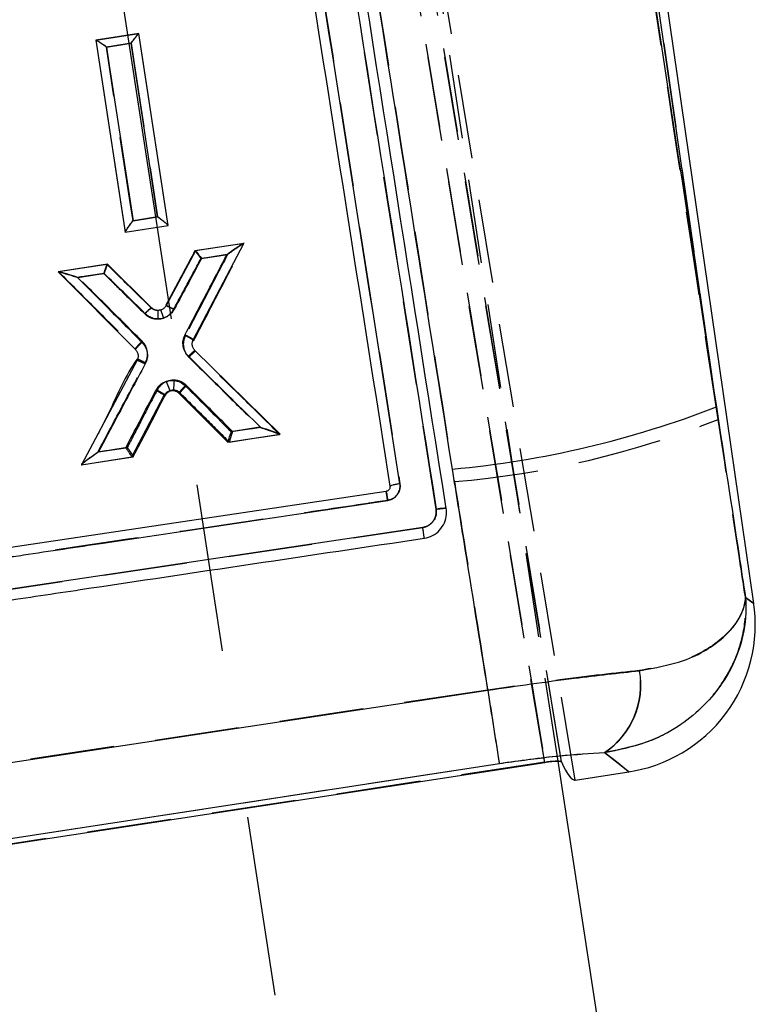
# Model space of a CAD drawing. Extents: x 122 to 770, y 117 to 575.
# Tile 23 of 28: x 174 to 196, y 405 to 435. Entities that reach past the tile are written whole.
import ezdxf

# ---------------------------------------------------------------- set-up
doc = ezdxf.new("R2010")
doc.units = 0
doc.header["$LTSCALE"] = 2
doc.linetypes.add('CENTERX2', pattern=[20.32, 12.7, -2.54, 2.54, -2.54])
doc.linetypes.add('HIDDEN', pattern=[1.905, 1.27, -0.635])
doc.layers.get('0').update_dxf_attribs({"linetype": 'CONTINUOUS'})
doc.layers.add('FORMATO', color=179, linetype='CONTINUOUS')

msp = doc.modelspace()

# ---------------------------------------------------------------- linework, layer by layer
at = {"color": 7, "linetype": 'HIDDEN'}
for p, q in [((190.5465, 412.1399), (175.6327, 502.1312)), ((189.6239, 412.673), (174.8518, 502.0455)), ((174.8518, 502.0455), (189.623, 412.6783)), ((175.3809, 501.9081), (190.1284, 412.6848)), ((190.1275, 412.6899), (175.3809, 501.9081)), ((190.0262, 412.7062), (178.2097, 489.8389)), ((186.3441, 420.3258), (179.6326, 463.0817)), ((189.4169, 460.7928), (194.8641, 423.0379)), ((176.0636, 434.5032), (176.0622, 434.503)), ((176.0652, 434.5035), (177.3601, 434.7017)), ((178.2492, 428.9019), (178.2493, 428.9009)), ((180.5435, 428.3605), (180.5458, 428.3608)), ((174.9362, 427.502), (174.9392, 427.5024)), ((177.7346, 426.409), (177.7348, 426.4088)), ((179.0174, 425.4187), (179.0173, 425.4185)), ((177.2627, 425.1809), (177.2626, 425.181)), ((179.0567, 425.1239), (179.0567, 425.124)), ((179.0685, 425.0946), (179.0686, 425.0945)), ((177.3113, 424.8565), (177.3113, 424.8566)), ((178.6046, 423.8413), (178.6046, 423.8413)), ((178.1266, 423.7681), (178.1266, 423.768)), ((172.5367, 417.7678), (185.9396, 419.7743)), ((187.9041, 414.8575), (172.6533, 412.5511)), ((189.623, 412.6783), (171.5914, 409.916)), ((173.0035, 410.2968), (188.2507, 412.6384))]:
    msp.add_line(p, q, dxfattribs=at)
at = {"color": 7, "linetype": 'CONTINUOUS'}
for p, q in [((194.8095, 423.4165), (189.4169, 460.7928)), ((195.9401, 417.4789), (189.6851, 460.8327)), ((177.3606, 434.7019), (176.0627, 434.503)), ((176.0627, 434.503), (176.9509, 428.702)), ((178.2489, 428.9009), (177.3606, 434.7019)), ((176.9509, 428.702), (178.2489, 428.9009)), ((179.0059, 425.448), (180.5309, 428.3591)), ((180.5309, 428.3591), (179.0715, 428.1354)), ((179.0715, 428.1354), (178.1879, 426.4782)), ((176.4114, 427.7276), (174.9214, 427.4992)), ((177.7492, 426.4122), (176.4114, 427.7276)), ((174.9214, 427.4992), (177.2607, 425.1494)), ((178.188, 426.4785), (178.1879, 426.4783)), ((181.6277, 422.59), (179.0567, 425.1239)), ((177.3087, 424.8249), (175.6316, 421.6709)), ((178.5691, 423.8351), (180.0494, 422.348)), ((177.15, 421.9036), (178.1266, 423.7681)), ((180.0494, 422.348), (181.6277, 422.59)), ((175.6316, 421.6709), (177.15, 421.9036)), ((184.8345, 420.8639), (173.2269, 419.129)), ((184.949, 421.0212), (184.9506, 421.001)), ((186.6518, 420.3059), (186.6466, 420.3459)), ((185.9392, 419.7742), (172.5365, 417.7677)), ((172.6515, 412.5461), (187.9071, 414.8527)), ((171.5922, 409.9106), (189.6239, 412.673)), ((188.2539, 412.6333), (173.002, 410.2909)), ((191.8651, 400.7031), (190.0262, 412.7062)), ((190.5458, 412.1397), (192.1676, 412.3882))]:
    msp.add_line(p, q, dxfattribs=at)
at = {"color": 7, "linetype": 'HIDDEN', "flags": 128}
for points in [[(176.0622, 434.503), (176.5103, 431.5795), (176.9512, 428.7028)], [(178.2491, 428.9022), (177.8082, 431.7788), (177.3601, 434.7017)], [(176.3828, 434.2921), (176.9362, 434.3769), (177.1272, 434.4062)], [(177.1861, 429.0446), (177.1017, 429.5962), (176.7638, 431.803), (176.3828, 434.2921)], [(177.1272, 434.4062), (177.2116, 433.8545), (177.5495, 431.6479), (177.9306, 429.1587)], [(177.9306, 429.1587), (177.3771, 429.0738), (177.1861, 429.0446)], [(176.9513, 428.7021), (177.5961, 428.8008), (178.2493, 428.9009)], [(180.5432, 428.3604), (179.7972, 428.2462), (179.0561, 428.1328)], [(179.2371, 427.9008), (179.7906, 427.9856), (179.8399, 427.9932), (180.0434, 428.0244)], [(176.3955, 427.7254), (175.6626, 427.6132), (174.9395, 427.5025)], [(175.5262, 427.3319), (176.0796, 427.4167), (176.2995, 427.4505)], [(181.0181, 422.8032), (180.4646, 422.7183), (180.1913, 422.6764)], [(180.0946, 422.3547), (180.8508, 422.4705), (181.613, 422.5872)], [(177.0113, 422.1888), (176.4578, 422.1039), (176.36, 422.089), (176.125, 422.0529)], [(175.6167, 421.6691), (176.4032, 421.7895), (177.1951, 421.9108)], [(195.9401, 417.4789), (195.9116, 417.4986), (195.6874, 417.6537)], [(191.433, 412.9706), (191.8402, 412.6478), (192.0853, 412.4535), (192.1676, 412.3882), (192.1676, 412.3882)]]:
    msp.add_lwpolyline(points, dxfattribs=at)
at = {"color": 7, "linetype": 'CONTINUOUS', "flags": 128}
for points in [[(177.1277, 434.4063), (176.5743, 434.3213), (176.3833, 434.292)], [(176.3833, 434.292), (176.4677, 433.7403), (176.8052, 431.5335), (177.1858, 429.0444)], [(177.9303, 429.1586), (177.8459, 429.7103), (177.5084, 431.9171), (177.1277, 434.4063)], [(177.1858, 429.0444), (177.7393, 429.1293), (177.9303, 429.1586)], [(180.0262, 428.0221), (179.4727, 427.9372), (179.2529, 427.9034)], [(180.1467, 422.6698), (180.7002, 422.7547), (180.7924, 422.7689), (181.033, 422.8058)], [(176.1401, 422.0548), (176.6935, 422.1397), (176.9668, 422.1817)]]:
    msp.add_lwpolyline(points, dxfattribs=at)
at = {"color": 8, "linetype": 'CONTINUOUS', "flags": 128}
for points in [[(195.6908, 417.6513), (195.9128, 417.4978), (195.9401, 417.4789)], [(192.1676, 412.3882), (192.0871, 412.452), (191.8439, 412.6449), (191.4385, 412.9662)]]:
    msp.add_lwpolyline(points, dxfattribs=at)
at = {"color": 7, "linetype": 'HIDDEN'}
for centre, radius, start, end in [((177.0637, 424.9544), 0.2771, 44.71925, 44.80167), ((184.6195, 448.6594), 27.5937, 274.73148, 291.79372), ((190.0552, 415.0179), 2.4677, 303.9393, 10.01186), ((472.0549, 458.1085), 287.4236, 188.654645, 189.102377)]:
    msp.add_arc(centre, radius, start, end, dxfattribs=at)
at = {"color": 7, "linetype": 'CONTINUOUS'}
for centre, radius, start, end in [((186.0585, 423.3378), 7.6789, 173.43365, 175.6948), ((184.1303, 450.8921), 29.478, 275.2678, 291.23999), ((191.4862, 416.8363), 4.5, 277.96134, 8.67031), ((190.0634, 415.0134), 2.4661, 303.89023, 10.03106), ((467.2608, 457.367), 282.5702, 188.653343, 189.10882)]:
    msp.add_arc(centre, radius, start, end, dxfattribs=at)
at = {"color": 7, "linetype": 'HIDDEN'}
msp.add_ellipse((178.8968, 482.4394), major_axis=(-11.6514, 70.2993), ratio=0.0349182, start_param=3.0105255, end_param=3.1408877, dxfattribs=at)
at = {"color": 7, "linetype": 'CONTINUOUS'}
msp.add_ellipse((178.8955, 482.4392), major_axis=(-11.6514, 70.2993), ratio=0.0349182, start_param=3.0110849, end_param=3.1414433, dxfattribs=at)
for points, knots in [([(179.6328, 463.0817), (180.751, 455.9549), (182.9876, 441.7015), (185.2253, 427.4512), (186.3441, 420.3261)], [0, 0, 0, 0, 0.5000071, 1, 1, 1, 1]), ([(186.6465, 420.3462), (185.526, 427.4713), (183.2849, 441.7214), (181.0466, 455.975), (179.9275, 463.1018)], [0, 0, 0, 0, 0.4999993, 1, 1, 1, 1]), ([(185.2485, 421.0944), (184.1657, 427.9903), (181.9872, 441.8634), (179.8099, 455.7389), (178.715, 462.7172)], [0, 0, 0, 0, 0.49707392, 1, 1, 1, 1]), ([(178.4381, 462.4529), (178.4464, 462.4), (178.5802, 461.5478), (179.216, 457.4984), (181.3767, 443.7396), (183.4142, 430.782), (184.949, 421.0212)], [0, 0, 0, 0, 0.00382993, 0.06169997, 0.29318026, 1, 1, 1, 1]), ([(189.1322, 460.7502), (190.1566, 454.0094), (192.048, 441.5635), (193.9415, 429.1204), (194.8095, 423.4165)], [0, 0, 0, 0, 0.5416066, 1, 1, 1, 1]), ([(186.8367, 421.5386), (185.9318, 427.2419), (183.9599, 439.67), (182.0262, 452.1066), (180.9799, 458.8361)], [0, 0, 0, 0, 0.45890347, 1, 1, 1, 1]), ([(176.3833, 434.292), (176.3824, 434.2927), (176.3619, 434.3078), (176.2984, 434.3536), (176.2061, 434.4184), (176.1264, 434.4707), (176.0793, 434.4989), (176.0692, 434.5017), (176.0641, 434.5032)], [0, 0, 0, 0, 0.0065787, 0.1499877, 0.4638864, 0.6925363, 0.8457879, 1, 1, 1, 1]), ([(177.1277, 434.4063), (177.1284, 434.4072), (177.1434, 434.4276), (177.1901, 434.4904), (177.2576, 434.5796), (177.3156, 434.653), (177.3496, 434.6936), (177.3566, 434.6991), (177.36, 434.7018)], [0, 0, 0, 0, 0.0065785, 0.149629, 0.4641403, 0.6929171, 0.8459741, 1, 1, 1, 1]), ([(178.2487, 428.9022), (178.246, 428.9063), (178.2406, 428.9145), (178.2022, 428.9489), (178.1334, 429.0053), (178.0375, 429.0793), (177.9645, 429.1337), (177.9312, 429.158), (177.9303, 429.1586)], [0, 0, 0, 0, 0.1423598, 0.2840138, 0.4858686, 0.7657428, 0.9936764, 1, 1, 1, 1]), ([(176.9508, 428.7026), (176.9522, 428.7065), (176.955, 428.7142), (176.981, 428.7554), (177.0286, 428.8258), (177.1, 428.927), (177.1568, 429.0049), (177.1852, 429.0435), (177.1858, 429.0444)], [0, 0, 0, 0, 0.1376998, 0.2747859, 0.466131, 0.7319328, 0.9937551, 1, 1, 1, 1]), ([(180.5283, 428.3587), (180.5239, 428.357), (180.5135, 428.353), (180.4637, 428.3229), (180.3502, 428.2486), (180.1953, 428.1419), (180.0741, 428.0563), (180.0272, 428.0228), (180.0262, 428.0221)], [0, 0, 0, 0, 0.075206, 0.1788929, 0.3661879, 0.7550668, 0.9947243, 1, 1, 1, 1]), ([(178.7576, 425.601), (179.0086, 426.0799), (179.4315, 426.887), (179.8543, 427.694), (180.0262, 428.0221)], [0, 0, 0, 0, 0.59342027, 1, 1, 1, 1]), ([(179.0718, 428.1354), (179.0752, 428.1332), (179.082, 428.1287), (179.1132, 428.0914), (179.1569, 428.0349), (179.2053, 427.9697), (179.2386, 427.9234), (179.2522, 427.9044), (179.2529, 427.9034)], [0, 0, 0, 0, 0.1996114, 0.3988055, 0.6087681, 0.8409121, 0.9915219, 1, 1, 1, 1]), ([(176.4113, 427.7276), (176.4096, 427.7246), (176.4061, 427.7185), (176.3897, 427.6739), (176.3666, 427.6073), (176.3409, 427.5306), (176.323, 427.4762), (176.3158, 427.4537), (176.3154, 427.4526)], [0, 0, 0, 0, 0.1991718, 0.3979384, 0.607394, 0.8390695, 0.9915361, 1, 1, 1, 1]), ([(179.2529, 427.9034), (179.1244, 427.6626), (178.8513, 427.1504), (178.5781, 426.6382), (178.4334, 426.3669)], [0, 0, 0, 0, 0.4702307, 1, 1, 1, 1]), ([(174.9247, 427.4997), (174.9297, 427.4995), (174.9415, 427.4989), (174.9985, 427.4854), (175.1281, 427.4493), (175.3086, 427.3938), (175.4507, 427.348), (175.5079, 427.3292), (175.5091, 427.3288)], [0, 0, 0, 0, 0.0750368, 0.1779034, 0.3623285, 0.7434575, 0.9947191, 1, 1, 1, 1]), ([(176.3154, 427.4526), (176.1309, 427.4243), (175.9276, 427.3931), (175.6589, 427.3518), (175.5746, 427.3389), (175.5091, 427.3288)], [0, 0, 0, 0, 0.6864284, 0.7561818, 1, 1, 1, 1]), ([(177.5538, 426.2348), (177.3342, 426.4508), (176.9214, 426.8567), (176.5086, 427.2626), (176.3154, 427.4526)], [0, 0, 0, 0, 0.53200862, 1, 1, 1, 1]), ([(175.5091, 427.3288), (175.7733, 427.0634), (176.4232, 426.4105), (177.0731, 425.7576), (177.4587, 425.3702)], [0, 0, 0, 0, 0.40652833, 1, 1, 1, 1]), ([(178.1879, 426.4782), (178.1693, 426.4519), (178.1323, 426.3993), (178.0475, 426.3494), (177.9793, 426.3341), (177.9426, 426.3337), (177.9379, 426.3337)], [0, 0, 0, 0, 0.3175783, 0.6352225, 0.9527297, 1, 1, 1, 1]), ([(178.188, 426.4785), (178.1919, 426.479), (178.1995, 426.48), (178.2449, 426.4621), (178.3094, 426.4319), (178.3706, 426.4006), (178.4125, 426.3782), (178.4273, 426.3702), (178.4334, 426.3669)], [0, 0, 0, 0, 0.2203988, 0.4407996, 0.6612075, 0.8816242, 0.9508911, 1, 1, 1, 1]), ([(177.7492, 426.4122), (177.7458, 426.4113), (177.7388, 426.4094), (177.7017, 426.3781), (177.6482, 426.3286), (177.5952, 426.2767), (177.5627, 426.2438), (177.5538, 426.2348)], [0, 0, 0, 0, 0.22319672, 0.44639629, 0.66958442, 0.90951997, 1, 1, 1, 1]), ([(177.9342, 426.0769), (177.9233, 426.0773), (177.8498, 426.0799), (177.7378, 426.109), (177.624, 426.1725), (177.5741, 426.2168), (177.5538, 426.2348)], [0, 0, 0, 0, 0.0776576, 0.5243468, 0.8068111, 1, 1, 1, 1]), ([(177.9379, 426.3337), (177.9064, 426.3375), (177.8435, 426.3452), (177.782, 426.3821), (177.7541, 426.4078), (177.7492, 426.4122)], [0, 0, 0, 0, 0.4525947, 0.9051366, 1, 1, 1, 1]), ([(178.4334, 426.3669), (178.4166, 426.3401), (178.3748, 426.2731), (178.2948, 426.1975), (178.1766, 426.1226), (178.0575, 426.0817), (177.9642, 426.0781), (177.9342, 426.0769)], [0, 0, 0, 0, 0.1569164, 0.3920405, 0.5377999, 0.8511755, 1, 1, 1, 1]), ([(177.9379, 426.3337), (177.9378, 426.3306), (177.9376, 426.3244), (177.9368, 426.2761), (177.9358, 426.203), (177.9349, 426.1307), (177.9343, 426.0868), (177.9342, 426.0769)], [0, 0, 0, 0, 0.22672664, 0.45345658, 0.6801866, 0.92773818, 1, 1, 1, 1]), ([(178.8597, 424.948), (178.8333, 424.9776), (178.7652, 425.054), (178.7095, 425.1881), (178.6876, 425.351), (178.7053, 425.4867), (178.7445, 425.5723), (178.7576, 425.601)], [0, 0, 0, 0, 0.1680813, 0.4333575, 0.6005308, 0.865876, 1, 1, 1, 1]), ([(178.7576, 425.601), (178.7743, 425.5922), (178.8076, 425.5748), (178.8555, 425.5484), (178.8996, 425.5233), (178.9378, 425.5004), (178.9689, 425.4806), (178.9913, 425.4648), (179.0049, 425.4532), (179.0056, 425.4497), (179.0059, 425.448)], [0, 0, 0, 0, 0.1249993, 0.2499977, 0.3749937, 0.4999954, 0.6249993, 0.7499997, 0.8750015, 1, 1, 1, 1]), ([(177.2604, 425.1497), (177.2604, 425.1512), (177.2604, 425.1544), (177.2708, 425.1693), (177.2884, 425.1909), (177.3132, 425.2192), (177.344, 425.2527), (177.3795, 425.2901), (177.4183, 425.3299), (177.4452, 425.3567), (177.4587, 425.3702)], [0, 0, 0, 0, 0.1250002, 0.2499998, 0.3750001, 0.5000028, 0.6250025, 0.7500058, 0.8750068, 1, 1, 1, 1]), ([(177.4587, 425.3702), (177.4942, 425.3276), (177.5701, 425.2368), (177.6176, 425.0825), (177.6245, 424.9182), (177.5975, 424.8008), (177.5628, 424.7308), (177.5558, 424.7167)], [0, 0, 0, 0, 0.234015, 0.5001136, 0.6673592, 0.9330961, 1, 1, 1, 1]), ([(179.0567, 425.1239), (179.0367, 425.148), (178.9967, 425.1963), (178.9718, 425.2883), (178.975, 425.3757), (178.9966, 425.4262), (179.0059, 425.448)], [0, 0, 0, 0, 0.26577634, 0.53153629, 0.7978293, 1, 1, 1, 1]), ([(177.2607, 425.1494), (177.2805, 425.125), (177.3201, 425.0763), (177.3441, 424.9838), (177.34, 424.8965), (177.3181, 424.8464), (177.3087, 424.8249)], [0, 0, 0, 0, 0.2665737, 0.5331168, 0.8001602, 1, 1, 1, 1]), ([(178.8597, 424.948), (178.8845, 424.9727), (178.9343, 425.0221), (178.9978, 425.081), (179.044, 425.1201), (179.0524, 425.1227), (179.0567, 425.124)], [0, 0, 0, 0, 0.2499836, 0.4999933, 0.7499974, 1, 1, 1, 1]), ([(177.5558, 424.7167), (177.2732, 424.1853), (176.8013, 423.298), (176.3293, 422.4107), (176.1401, 422.0548)], [0, 0, 0, 0, 0.5989209, 1, 1, 1, 1]), ([(177.3087, 424.8249), (177.3135, 424.8253), (177.323, 424.8262), (177.3806, 424.8031), (177.461, 424.7657), (177.5242, 424.7331), (177.5558, 424.7167)], [0, 0, 0, 0, 0.2499995, 0.5000023, 0.7499975, 1, 1, 1, 1]), ([(181.033, 422.8058), (180.7409, 423.0938), (180.0165, 423.8078), (179.292, 424.5219), (178.8597, 424.948)], [0, 0, 0, 0, 0.4033165, 1, 1, 1, 1]), ([(177.8786, 423.922), (177.8953, 423.9498), (177.9442, 424.0312), (178.0643, 424.1376), (178.24, 424.2167), (178.3666, 424.2162), (178.43, 424.2159)], [0, 0, 0, 0, 0.1471243, 0.4310959, 0.7148489, 1, 1, 1, 1]), ([(178.43, 424.2159), (178.4926, 424.2038), (178.6183, 424.1794), (178.7168, 424.0977), (178.7662, 424.0567)], [0, 0, 0, 0, 0.4978911, 1, 1, 1, 1]), ([(176.9668, 422.1817), (177.1045, 422.4445), (177.4085, 423.0247), (177.7124, 423.6047), (177.8786, 423.922)], [0, 0, 0, 0, 0.4530946, 1, 1, 1, 1]), ([(177.8786, 423.922), (177.8898, 423.9161), (177.9113, 423.9047), (177.9597, 423.8784), (178.021, 423.8436), (178.0817, 423.8063), (178.1216, 423.7784), (178.1249, 423.7715), (178.1266, 423.768)], [0, 0, 0, 0, 0.0840409, 0.1626185, 0.3719616, 0.5813103, 0.7906559, 1, 1, 1, 1]), ([(178.1266, 423.7681), (178.1441, 423.7943), (178.1791, 423.8467), (178.2608, 423.8974), (178.3382, 423.9174), (178.3854, 423.915), (178.4013, 423.9142)], [0, 0, 0, 0, 0.2851366, 0.5702785, 0.8553457, 1, 1, 1, 1]), ([(178.4013, 423.9142), (178.4327, 423.9082), (178.4954, 423.896), (178.5446, 423.8554), (178.5691, 423.8351)], [0, 0, 0, 0, 0.5001721, 1, 1, 1, 1]), ([(178.7662, 424.0567), (178.7572, 424.0477), (178.7388, 424.0293), (178.699, 423.9886), (178.6496, 423.9365), (178.6022, 423.8835), (178.5717, 423.8457), (178.57, 423.8386), (178.5691, 423.8351)], [0, 0, 0, 0, 0.08456262, 0.17174693, 0.3788281, 0.58589001, 0.79294551, 1, 1, 1, 1]), ([(178.7662, 424.0567), (179.0174, 423.8044), (179.4776, 423.342), (179.9378, 422.8797), (180.1467, 422.6698)], [0, 0, 0, 0, 0.545843, 1, 1, 1, 1]), ([(194.8095, 423.4165), (195.0391, 421.9165), (195.3334, 419.9948), (195.6265, 418.0731), (195.6908, 417.6513)], [0, 0, 0, 0, 0.78054171, 1, 1, 1, 1]), ([(180.1467, 422.6698), (180.1464, 422.6686), (180.1335, 422.6296), (180.1103, 422.5584), (180.082, 422.4683), (180.0623, 422.4029), (180.05, 422.3584), (180.0495, 422.3515), (180.0493, 422.3481)], [0, 0, 0, 0, 0.00775354, 0.25656589, 0.45921803, 0.64365295, 0.82171484, 1, 1, 1, 1]), ([(181.033, 422.8058), (181.0342, 422.8054), (181.1099, 422.781), (181.2624, 422.7305), (181.447, 422.6663), (181.5618, 422.6227), (181.6118, 422.6014), (181.6212, 422.5951), (181.6252, 422.5924)], [0, 0, 0, 0, 0.0052126, 0.3332209, 0.671695, 0.8358084, 0.9297076, 1, 1, 1, 1]), ([(176.1401, 422.0548), (176.139, 422.054), (176.0627, 421.9998), (175.9262, 421.9018), (175.7672, 421.7839), (175.6795, 421.7155), (175.6417, 421.6838), (175.6355, 421.6763), (175.6328, 421.6731)], [0, 0, 0, 0, 0.0051746, 0.389345, 0.6947707, 0.8446149, 0.9326008, 1, 1, 1, 1]), ([(176.9668, 422.1817), (176.9675, 422.1807), (176.9902, 422.1491), (177.0321, 422.0897), (177.0847, 422.0128), (177.1226, 421.955), (177.147, 421.9149), (177.1491, 421.9075), (177.1501, 421.9039)], [0, 0, 0, 0, 0.0078359, 0.24546407, 0.45142093, 0.6387649, 0.81925568, 1, 1, 1, 1]), ([(187.9071, 414.8527), (187.6675, 416.3468), (187.3101, 418.5753), (186.9541, 420.8041), (186.8367, 421.5386)], [0, 0, 0, 0, 0.6704717, 1, 1, 1, 1]), ([(184.9506, 421.001), (184.9501, 420.9922), (184.9489, 420.9681), (184.9344, 420.9301), (184.9045, 420.894), (184.8689, 420.8719), (184.8441, 420.8661), (184.8345, 420.8639)], [0, 0, 0, 0, 0.13484189, 0.37236148, 0.61019235, 0.8487031, 1, 1, 1, 1]), ([(184.8345, 420.8639), (184.8355, 420.8599), (184.8376, 420.852), (184.8488, 420.7898), (184.8644, 420.7), (184.8767, 420.6267), (184.8829, 420.59)], [0, 0, 0, 0, 0.25000255, 0.50000845, 0.75000308, 1, 1, 1, 1]), ([(184.8829, 420.59), (184.9312, 420.603), (185.0278, 420.629), (185.1463, 420.7258), (185.2269, 420.8527), (185.2587, 420.9826), (185.2514, 421.0633), (185.2485, 421.0944)], [0, 0, 0, 0, 0.2157329, 0.4314752, 0.6474771, 0.8637811, 1, 1, 1, 1]), ([(185.2485, 421.0944), (185.2089, 421.0878), (185.1296, 421.0747), (185.0301, 421.0529), (184.9619, 421.0335), (184.9532, 421.0252), (184.949, 421.0212)], [0, 0, 0, 0, 0.2520113, 0.504024, 0.7560376, 1, 1, 1, 1]), ([(173.2703, 418.8515), (173.4711, 418.8815), (174.4749, 419.0318), (178.3458, 419.6112), (182.0158, 420.1607), (184.8829, 420.59)], [0, 0, 0, 0, 0.0518641, 0.2593195, 1, 1, 1, 1]), ([(186.3441, 420.3261), (186.3474, 420.2818), (186.3547, 420.1833), (186.3078, 420.0341), (186.2117, 419.9013), (186.0828, 419.8087), (185.9846, 419.7851), (185.9392, 419.7742)], [0, 0, 0, 0, 0.1751731, 0.3895112, 0.6033553, 0.8168787, 1, 1, 1, 1]), ([(185.9874, 419.4478), (186.0736, 419.4698), (186.246, 419.5138), (186.4587, 419.6834), (186.6047, 419.9073), (186.6609, 420.1273), (186.6541, 420.2606), (186.6518, 420.3059)], [0, 0, 0, 0, 0.2213667, 0.442695, 0.6641044, 0.8858475, 1, 1, 1, 1]), ([(186.6465, 420.3461), (186.6415, 420.3488), (186.6315, 420.3543), (186.5613, 420.3524), (186.4618, 420.3432), (186.3833, 420.3319), (186.3441, 420.3263)], [0, 0, 0, 0, 0.2499996, 0.4999973, 0.7499997, 1, 1, 1, 1]), ([(185.9874, 419.4478), (185.9873, 419.4493), (185.9868, 419.4534), (185.9845, 419.4703), (185.9801, 419.5012), (185.974, 419.543), (185.9665, 419.5934), (185.958, 419.6504), (185.9488, 419.7117), (185.9424, 419.7534), (185.9392, 419.7742)], [0, 0, 0, 0, 0.0737987, 0.2061169, 0.3384217, 0.4707444, 0.6030445, 0.7353734, 0.8676745, 1, 1, 1, 1]), ([(172.5828, 417.4441), (172.7836, 417.4741), (173.7874, 417.6245), (178.2554, 418.2935), (182.5229, 418.9306), (185.9874, 419.4478)], [0, 0, 0, 0, 0.0449322, 0.2246608, 1, 1, 1, 1]), ([(195.6908, 417.6513), (195.6911, 417.6471), (195.6995, 417.535), (195.7134, 417.0708), (195.5824, 416.1762), (195.1749, 415.308), (194.6435, 414.5976), (194.1247, 414.0748), (193.5259, 413.6657), (192.6693, 413.2209), (192, 413.0824), (191.4385, 412.9662)], [0, 0, 0, 0, 0.0020548, 0.0540702, 0.2228644, 0.4276379, 0.4858108, 0.6133307, 0.7407855, 0.7825595, 1, 1, 1, 1]), ([(192.4918, 415.4429), (192.9546, 415.5296), (194.0106, 415.7275), (195.1149, 416.4383), (195.5674, 417.0782), (195.6688, 417.4647), (195.6846, 417.5746), (195.689, 417.6233), (195.6903, 417.6421), (195.6907, 417.649), (195.6908, 417.6513)], [0, 0, 0, 0, 0.24374869, 0.55628508, 0.87108869, 0.9433902, 0.97914353, 0.99227038, 0.99744684, 1, 1, 1, 1]), ([(187.9071, 414.8527), (188.3427, 414.9175), (189.2262, 415.049), (190.817, 415.2593), (191.85, 415.3726), (192.4918, 415.4429)], [0, 0, 0, 0, 0.2691047, 0.5458932, 1, 1, 1, 1]), ([(191.4385, 412.9662), (190.9915, 412.9382), (190.0138, 412.8769), (188.873, 412.719), (188.2539, 412.6333)], [0, 0, 0, 0, 0.45724971, 1, 1, 1, 1]), ([(190.1284, 412.6848), (190.1197, 412.6909), (190.1023, 412.7033), (190.0077, 412.7088), (189.8747, 412.7034), (189.7383, 412.6896), (189.6533, 412.6772), (189.6239, 412.673)], [0, 0, 0, 0, 0.221639, 0.4432947, 0.6644215, 0.8840526, 1, 1, 1, 1])]:
    msp.add_open_spline(points, degree=3, knots=knots, dxfattribs=at)
at = {"color": 7, "linetype": 'HIDDEN'}
for points, knots in [([(178.7147, 462.7172), (179.8097, 455.7389), (181.987, 441.8635), (184.1656, 427.9904), (185.2485, 421.0944)], [0, 0, 0, 0, 0.5029266, 1, 1, 1, 1]), ([(194.8641, 423.0379), (193.9612, 428.9712), (192.0484, 441.5404), (190.1377, 454.1123), (189.1289, 460.7497)], [0, 0, 0, 0, 0.4720473, 1, 1, 1, 1]), ([(180.9822, 458.8353), (182.0118, 452.2092), (183.964, 439.6465), (185.9548, 427.0924), (186.8956, 421.1597)], [0, 0, 0, 0, 0.5274351, 1, 1, 1, 1]), ([(176.3828, 434.2921), (176.3819, 434.2927), (176.3613, 434.3077), (176.2979, 434.3537), (176.2055, 434.4184), (176.1259, 434.4707), (176.0787, 434.4989), (176.0686, 434.5018), (176.0636, 434.5032)], [0, 0, 0, 0, 0.0065587, 0.1497367, 0.4637721, 0.6925179, 0.8457749, 1, 1, 1, 1]), ([(177.1272, 434.4062), (177.1278, 434.4071), (177.1429, 434.4274), (177.1894, 434.4902), (177.257, 434.5794), (177.315, 434.6528), (177.3491, 434.6934), (177.356, 434.6989), (177.3595, 434.7016)], [0, 0, 0, 0, 0.0065566, 0.1493354, 0.4638899, 0.692779, 0.8459001, 1, 1, 1, 1]), ([(178.2491, 428.9022), (178.2464, 428.9063), (178.2411, 428.9144), (178.2027, 428.9488), (178.1338, 429.0052), (178.0379, 429.0793), (177.9648, 429.1336), (177.9315, 429.158), (177.9306, 429.1587)], [0, 0, 0, 0, 0.1422955, 0.2838777, 0.4856307, 0.7654026, 0.9936612, 1, 1, 1, 1]), ([(176.9512, 428.7028), (176.9526, 428.7067), (176.9554, 428.7144), (176.9814, 428.7557), (177.029, 428.8261), (177.1004, 428.9273), (177.1572, 429.0051), (177.1855, 429.0437), (177.1861, 429.0446)], [0, 0, 0, 0, 0.137759, 0.2749179, 0.4663645, 0.7322549, 0.9937538, 1, 1, 1, 1]), ([(179.0173, 425.4185), (179.2687, 425.9024), (179.7782, 426.8833), (180.2877, 427.864), (180.5458, 428.3608)], [0, 0, 0, 0, 0.4934086, 1, 1, 1, 1]), ([(180.5432, 428.3604), (180.5388, 428.3587), (180.5284, 428.3547), (180.4786, 428.3245), (180.3654, 428.2503), (180.2112, 428.1437), (180.0909, 428.0583), (180.0444, 428.0251), (180.0434, 428.0244)], [0, 0, 0, 0, 0.0756069, 0.1797828, 0.3676144, 0.7564359, 0.9947198, 1, 1, 1, 1]), ([(179.0558, 428.1327), (178.9055, 427.8509), (178.6113, 427.2991), (178.3171, 426.7472), (178.1731, 426.4772)], [0, 0, 0, 0, 0.51064761, 1, 1, 1, 1]), ([(180.0434, 428.0244), (179.87, 427.6906), (179.4451, 426.8728), (179.0201, 426.0549), (178.7686, 425.5708)], [0, 0, 0, 0, 0.40814785, 1, 1, 1, 1]), ([(179.0561, 428.1328), (179.0595, 428.1305), (179.0662, 428.126), (179.0974, 428.0887), (179.1412, 428.0322), (179.1895, 427.967), (179.2228, 427.9208), (179.2363, 427.9018), (179.2371, 427.9008)], [0, 0, 0, 0, 0.19962132, 0.39883383, 0.60881034, 0.84099701, 0.99152128, 1, 1, 1, 1]), ([(176.3955, 427.7254), (176.3938, 427.7224), (176.3903, 427.7163), (176.3739, 427.6717), (176.3507, 427.6051), (176.325, 427.5284), (176.3071, 427.4741), (176.2999, 427.4516), (176.2995, 427.4505)], [0, 0, 0, 0, 0.1992217, 0.3980375, 0.6075617, 0.839283, 0.9915332, 1, 1, 1, 1]), ([(177.7348, 426.4088), (177.5152, 426.6247), (177.0688, 427.0635), (176.6224, 427.5024), (176.3956, 427.7254)], [0, 0, 0, 0, 0.49187384, 1, 1, 1, 1]), ([(178.4195, 426.3677), (178.5637, 426.6381), (178.8363, 427.1492), (179.1088, 427.6602), (179.2371, 427.9008)], [0, 0, 0, 0, 0.529257, 1, 1, 1, 1]), ([(174.9362, 427.502), (175.328, 427.1111), (176.1035, 426.3374), (176.879, 425.5637), (177.2627, 425.1809)], [0, 0, 0, 0, 0.5052406, 1, 1, 1, 1]), ([(174.9395, 427.5025), (174.9445, 427.5022), (174.9563, 427.5017), (175.0134, 427.4882), (175.1436, 427.4522), (175.3249, 427.3969), (175.4675, 427.3509), (175.525, 427.3323), (175.5262, 427.3319)], [0, 0, 0, 0, 0.0747139, 0.1772556, 0.3615232, 0.7434994, 0.99473, 1, 1, 1, 1]), ([(176.2995, 427.4505), (176.4929, 427.2602), (176.9067, 426.8534), (177.3205, 426.4466), (177.5408, 426.23)], [0, 0, 0, 0, 0.46752461, 1, 1, 1, 1]), ([(177.4604, 425.402), (177.0767, 425.7848), (176.432, 426.4281), (175.7872, 427.0714), (175.5262, 427.3319)], [0, 0, 0, 0, 0.5950813, 1, 1, 1, 1]), ([(178.1731, 426.4772), (178.1769, 426.4777), (178.1846, 426.4788), (178.23, 426.4613), (178.2947, 426.4317), (178.3514, 426.4033), (178.3934, 426.3815), (178.4083, 426.3736), (178.4195, 426.3677)], [0, 0, 0, 0, 0.2203046, 0.4406071, 0.660919, 0.8812281, 0.9105802, 1, 1, 1, 1]), ([(177.7346, 426.409), (177.7311, 426.408), (177.7242, 426.406), (177.6873, 426.3744), (177.6355, 426.3257), (177.588, 426.2784), (177.556, 426.2457), (177.5456, 426.235), (177.5408, 426.23)], [0, 0, 0, 0, 0.22322977, 0.44646698, 0.66970792, 0.89296966, 0.95049879, 1, 1, 1, 1]), ([(177.5408, 426.23), (177.5632, 426.2107), (177.6215, 426.1604), (177.7199, 426.1113), (177.8568, 426.074), (177.9847, 426.0706), (178.0748, 426.0951), (178.1038, 426.103)], [0, 0, 0, 0, 0.1467925, 0.3820376, 0.5374397, 0.8507796, 1, 1, 1, 1]), ([(177.7348, 426.4088), (177.7348, 426.4088), (177.7347, 426.4089), (177.7347, 426.409), (177.7346, 426.409)], [0, 0, 0, 0, 0.2423028, 1, 1, 1, 1]), ([(178.0166, 426.3458), (178.0166, 426.3457), (178.0023, 426.342), (177.9571, 426.3296), (177.8927, 426.3314), (177.8238, 426.3505), (177.774, 426.3739), (177.7465, 426.4007), (177.7348, 426.4088), (177.7348, 426.4088)], [0, 0, 0, 0, 0.0001975, 0.1472658, 0.4635148, 0.620407, 0.8580551, 0.9998262, 1, 1, 1, 1]), ([(178.0166, 426.3458), (178.0184, 426.3431), (178.0219, 426.3377), (178.039, 426.2925), (178.0635, 426.2232), (178.0868, 426.1545), (178.1007, 426.1124), (178.1038, 426.103)], [0, 0, 0, 0, 0.2261862, 0.4523727, 0.6785675, 0.9277327, 1, 1, 1, 1]), ([(178.1038, 426.103), (178.112, 426.1059), (178.1795, 426.1295), (178.2767, 426.1885), (178.3689, 426.2838), (178.4045, 426.3428), (178.4195, 426.3677)], [0, 0, 0, 0, 0.06225022, 0.50925018, 0.79309483, 1, 1, 1, 1]), ([(177.4604, 425.402), (177.4464, 425.3881), (177.4279, 425.3696), (177.3885, 425.3293), (177.3434, 425.282), (177.2959, 425.2292), (177.2652, 425.1915), (177.2634, 425.1845), (177.2626, 425.181)], [0, 0, 0, 0, 0.13020756, 0.17179402, 0.37884804, 0.58589365, 0.79294891, 1, 1, 1, 1]), ([(177.5583, 424.7485), (177.5712, 424.776), (177.6143, 424.8682), (177.6343, 425.0365), (177.5887, 425.2302), (177.5154, 425.3453), (177.4662, 425.3961), (177.4604, 425.402)], [0, 0, 0, 0, 0.1292674, 0.4329121, 0.6988744, 0.9648254, 1, 1, 1, 1]), ([(178.7686, 425.5708), (178.7475, 425.5198), (178.7023, 425.4106), (178.7032, 425.2761), (178.7294, 425.1409), (178.7741, 425.0287), (178.8435, 424.9502), (178.8713, 424.9188)], [0, 0, 0, 0, 0.23375977, 0.50045143, 0.55546443, 0.82192916, 1, 1, 1, 1]), ([(179.0174, 425.4187), (179.0158, 425.4222), (179.0124, 425.4292), (178.9724, 425.4569), (178.9097, 425.4947), (178.8372, 425.5351), (178.7878, 425.5609), (178.7686, 425.5708)], [0, 0, 0, 0, 0.209543, 0.4190955, 0.6286401, 0.8558038, 1, 1, 1, 1]), ([(179.0173, 425.4185), (179.0173, 425.4185), (179.0174, 425.4186), (179.0174, 425.4187), (179.0174, 425.4187)], [0, 0, 0, 0, 0.2307706, 1, 1, 1, 1]), ([(177.2626, 425.181), (177.2626, 425.181), (177.2626, 425.181), (177.2627, 425.1809), (177.2627, 425.1809)], [0, 0, 0, 0, 0.5916982, 1, 1, 1, 1]), ([(179.0685, 425.0946), (179.065, 425.0937), (179.0579, 425.0919), (179.0204, 425.0611), (178.9706, 425.0158), (178.9185, 424.9658), (178.8856, 424.9331), (178.8713, 424.9188)], [0, 0, 0, 0, 0.2229482, 0.4458934, 0.6688531, 0.8553589, 1, 1, 1, 1]), ([(181.6104, 422.5897), (181.1927, 423.0046), (180.3489, 423.8429), (179.4842, 424.6608), (179.0685, 425.0945), (179.0685, 425.0946)], [0, 0, 0, 0, 0.4949965, 0.9999653, 1, 1, 1, 1]), ([(177.3113, 424.8566), (177.3113, 424.8566), (176.9474, 424.3714), (176.4943, 423.2365), (175.9079, 422.1891), (175.6179, 421.6713)], [0, 0, 0, 0, 0.0000052, 0.5056319, 1, 1, 1, 1]), ([(176.125, 422.0529), (176.3172, 422.4144), (176.795, 423.313), (177.2727, 424.2115), (177.5583, 424.7485)], [0, 0, 0, 0, 0.4023211, 1, 1, 1, 1]), ([(177.5583, 424.7485), (177.5267, 424.7648), (177.4635, 424.7975), (177.3831, 424.8348), (177.3255, 424.8578), (177.316, 424.857), (177.3113, 424.8566)], [0, 0, 0, 0, 0.2499999, 0.499998, 0.7499992, 1, 1, 1, 1]), ([(178.8713, 424.9188), (179.2992, 424.4971), (180.0149, 423.7918), (180.7304, 423.0867), (181.0181, 422.8032)], [0, 0, 0, 0, 0.5979846, 1, 1, 1, 1]), ([(178.1876, 424.1789), (178.1824, 424.1766), (178.1199, 424.1488), (178.0293, 424.0853), (177.9514, 423.9921), (177.9228, 423.9418), (177.9139, 423.926)], [0, 0, 0, 0, 0.0448989, 0.5412521, 0.8564182, 1, 1, 1, 1]), ([(178.801, 424.0636), (178.7817, 424.0811), (178.7133, 424.143), (178.5706, 424.2112), (178.3734, 424.2372), (178.2504, 424.1986), (178.1876, 424.1789)], [0, 0, 0, 0, 0.1185913, 0.41978407, 0.70382839, 1, 1, 1, 1]), ([(178.1876, 424.1789), (178.1971, 424.1569), (178.2081, 424.1312), (178.2306, 424.0779), (178.2548, 424.0196), (178.2811, 423.9536), (178.2978, 423.9082), (178.2984, 423.9018), (178.2987, 423.8985)], [0, 0, 0, 0, 0.1555941, 0.1812532, 0.3859378, 0.5906338, 0.7953124, 1, 1, 1, 1]), ([(177.9139, 423.926), (177.7492, 423.6091), (177.4484, 423.0301), (177.1475, 422.451), (177.0113, 422.1888)], [0, 0, 0, 0, 0.5473072, 1, 1, 1, 1]), ([(177.9139, 423.926), (177.9252, 423.9201), (177.9468, 423.9087), (177.9953, 423.8826), (178.0565, 423.8481), (178.1173, 423.811), (178.1572, 423.7832), (178.1606, 423.7762), (178.1623, 423.7728)], [0, 0, 0, 0, 0.0855851, 0.1626207, 0.3719759, 0.5813111, 0.7906552, 1, 1, 1, 1]), ([(178.1623, 423.7728), (178.1666, 423.7804), (178.1809, 423.8052), (178.221, 423.8547), (178.2687, 423.8816), (178.2987, 423.8985)], [0, 0, 0, 0, 0.14022238, 0.45789337, 1, 1, 1, 1]), ([(178.2987, 423.8985), (178.2706, 423.8833), (178.2144, 423.8529), (178.1796, 423.7995), (178.1623, 423.7728)], [0, 0, 0, 0, 0.5009384, 1, 1, 1, 1]), ([(178.6046, 423.8413), (178.5801, 423.861), (178.5311, 423.9005), (178.4381, 423.9245), (178.3582, 423.9205), (178.3138, 423.9041), (178.2987, 423.8985)], [0, 0, 0, 0, 0.2846444, 0.5692829, 0.8539987, 1, 1, 1, 1]), ([(178.2987, 423.8985), (178.2988, 423.8985), (178.3, 423.8989), (178.3291, 423.9137), (178.3937, 423.9251), (178.49, 423.9155), (178.5603, 423.8797), (178.5957, 423.8505), (178.6046, 423.8413), (178.6046, 423.8413)], [0, 0, 0, 0, 0.0001761, 0.0117365, 0.2962808, 0.5807604, 0.8826737, 0.9998105, 1, 1, 1, 1]), ([(178.801, 424.0636), (178.7922, 424.0547), (178.7739, 424.0362), (178.7342, 423.9954), (178.6848, 423.9429), (178.6375, 423.8897), (178.6071, 423.8519), (178.6054, 423.8448), (178.6046, 423.8413)], [0, 0, 0, 0, 0.08255297, 0.17185684, 0.378893, 0.58593063, 0.79296519, 1, 1, 1, 1]), ([(178.6046, 423.8413), (178.8572, 423.5893), (179.3538, 423.0938), (179.8505, 422.5983), (180.0945, 422.3548)], [0, 0, 0, 0, 0.508587, 1, 1, 1, 1]), ([(180.1913, 422.6764), (179.9807, 422.8865), (179.5173, 423.3489), (179.0538, 423.8113), (178.801, 424.0636)], [0, 0, 0, 0, 0.4545084, 1, 1, 1, 1]), ([(177.1953, 421.911), (177.3532, 422.2151), (177.6756, 422.8357), (177.9979, 423.4563), (178.1623, 423.7728)], [0, 0, 0, 0, 0.4899801, 1, 1, 1, 1]), ([(195.6874, 417.6537), (195.623, 418.0754), (195.3492, 419.8702), (195.0744, 421.6649), (194.8641, 423.0379)], [0, 0, 0, 0, 0.2349867, 1, 1, 1, 1]), ([(180.1913, 422.6764), (180.1909, 422.6752), (180.1781, 422.6364), (180.1551, 422.5651), (180.127, 422.4751), (180.1075, 422.4096), (180.0952, 422.3651), (180.0947, 422.3582), (180.0945, 422.3548)], [0, 0, 0, 0, 0.0077542, 0.2559982, 0.4586681, 0.6432691, 0.8215228, 1, 1, 1, 1]), ([(181.0181, 422.8032), (181.0193, 422.8028), (181.0951, 422.7783), (181.2476, 422.7279), (181.4323, 422.6636), (181.5471, 422.6199), (181.597, 422.5986), (181.6064, 422.5924), (181.6104, 422.5897)], [0, 0, 0, 0, 0.0052139, 0.3334758, 0.6718513, 0.835887, 0.9297424, 1, 1, 1, 1]), ([(176.125, 422.0529), (176.124, 422.0522), (176.0478, 421.9981), (175.9114, 421.9002), (175.7525, 421.7823), (175.6647, 421.7138), (175.6269, 421.6821), (175.6206, 421.6746), (175.6179, 421.6713)], [0, 0, 0, 0, 0.0051761, 0.3885625, 0.694403, 0.8444485, 0.9325357, 1, 1, 1, 1]), ([(177.0113, 422.1888), (177.012, 422.1878), (177.0349, 422.1562), (177.0769, 422.0967), (177.1297, 422.0199), (177.1676, 421.9621), (177.1921, 421.922), (177.1942, 421.9147), (177.1953, 421.911)], [0, 0, 0, 0, 0.0078093, 0.24611, 0.4520066, 0.6391842, 0.8194654, 1, 1, 1, 1]), ([(186.8956, 421.1597), (186.9926, 420.5523), (187.3281, 418.4513), (187.6647, 416.3507), (187.9041, 414.8575)], [0, 0, 0, 0, 0.2891283, 1, 1, 1, 1]), ([(184.878, 420.5893), (184.8725, 420.6261), (184.8614, 420.6996), (184.8473, 420.7896), (184.8372, 420.8519), (184.8354, 420.8599), (184.8345, 420.8639)], [0, 0, 0, 0, 0.2499951, 0.5000036, 0.7500053, 1, 1, 1, 1]), ([(185.2485, 421.0944), (185.2513, 421.0633), (185.2586, 420.9827), (185.2268, 420.8527), (185.1462, 420.7258), (185.0265, 420.6279), (184.928, 420.6023), (184.878, 420.5893)], [0, 0, 0, 0, 0.1352969, 0.3501235, 0.564591, 0.7788455, 1, 1, 1, 1]), ([(184.878, 420.5893), (184.6773, 420.5592), (183.6735, 420.4089), (179.8043, 419.8297), (176.1358, 419.2805), (173.2703, 418.8516)], [0, 0, 0, 0, 0.0518857, 0.2594279, 1, 1, 1, 1]), ([(185.9396, 419.7743), (185.9763, 419.7826), (186.0661, 419.8028), (186.1925, 419.8834), (186.296, 420.0116), (186.3536, 420.1665), (186.3472, 420.2735), (186.3441, 420.3258)], [0, 0, 0, 0, 0.1483085, 0.3627922, 0.5777446, 0.7935328, 1, 1, 1, 1]), ([(186.344, 420.3261), (186.3833, 420.3318), (186.4618, 420.3431), (186.5613, 420.3523), (186.6315, 420.3542), (186.6415, 420.3487), (186.6466, 420.346)], [0, 0, 0, 0, 0.2499957, 0.4999974, 0.7500002, 1, 1, 1, 1]), ([(191.433, 412.9706), (191.9946, 413.0868), (192.6641, 413.2252), (193.521, 413.6699), (194.12, 414.079), (194.639, 414.6017), (195.1706, 415.3119), (195.5784, 416.1799), (195.7097, 417.0739), (195.696, 417.5377), (195.6877, 417.6494), (195.6874, 417.6537)], [0, 0, 0, 0, 0.2174821, 0.259292, 0.3867527, 0.5142776, 0.5724957, 0.7772095, 0.94606, 0.9979446, 1, 1, 1, 1]), ([(195.6874, 417.6537), (195.6873, 417.6514), (195.6868, 417.6445), (195.6855, 417.6257), (195.6811, 417.5771), (195.6651, 417.4674), (195.5633, 417.0811), (195.11, 416.4417), (194.005, 415.7313), (192.9484, 415.5336), (192.4854, 415.4469)], [0, 0, 0, 0, 0.0025537, 0.007713, 0.0208093, 0.0564733, 0.1289195, 0.4435748, 0.756171, 1, 1, 1, 1]), ([(192.4854, 415.4469), (192.1122, 415.4069), (191.3555, 415.3258), (189.8215, 415.1379), (188.6376, 414.9648), (187.9041, 414.8575)], [0, 0, 0, 0, 0.27009646, 0.54779741, 1, 1, 1, 1]), ([(188.2507, 412.6384), (188.7635, 412.7107), (189.9006, 412.8711), (190.8899, 412.9353), (191.433, 412.9706)], [0, 0, 0, 0, 0.4509597, 1, 1, 1, 1]), ([(189.623, 412.6783), (189.6784, 412.6861), (189.7893, 412.7015), (189.9386, 412.7125), (190.0533, 412.7128), (190.114, 412.7038), (190.1239, 412.6936), (190.1275, 412.6899)], [0, 0, 0, 0, 0.2176769, 0.4353231, 0.6539243, 0.874184, 1, 1, 1, 1])]:
    msp.add_open_spline(points, degree=3, knots=knots, dxfattribs=at)
at = {"layer": 'FORMATO', "linetype": 'CENTERX2'}
msp.add_line((168.3403, 491.362), (181.4737, 405.6328), dxfattribs=at)

doc.saveas('drawing.dxf')
